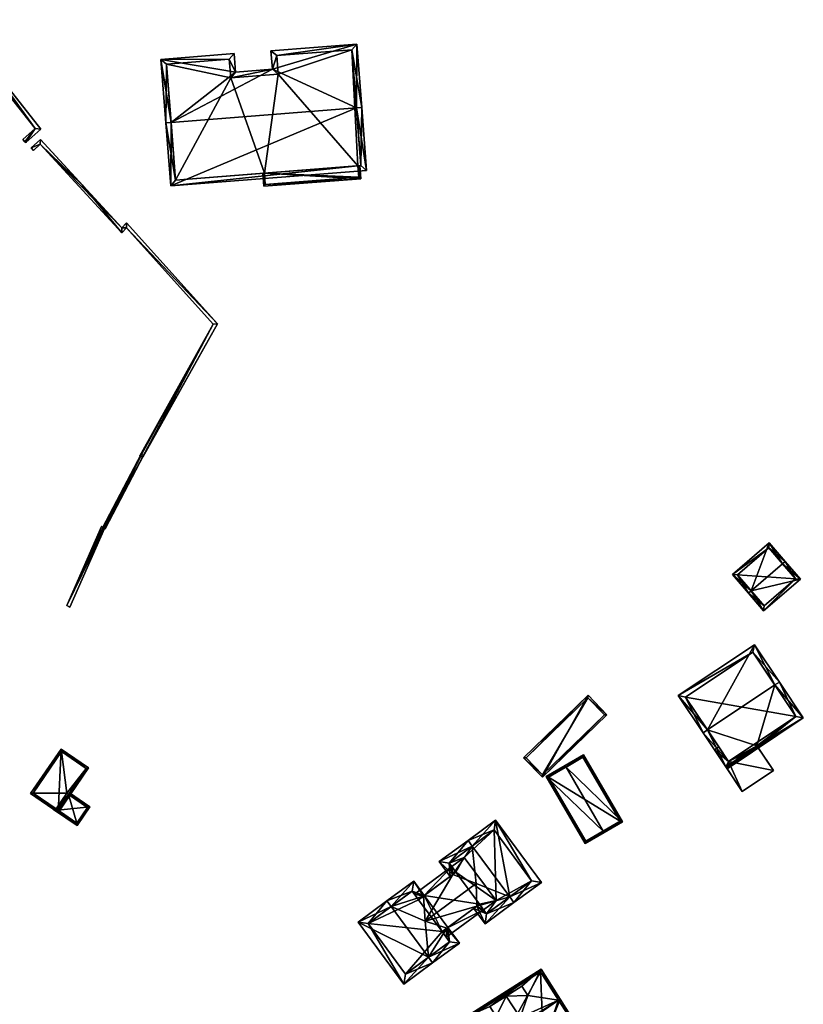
# Model space of a CAD drawing. Header units: inches. Extents: x 2523744 to 2528136, y 1148995 to 1152010.
# Tile 54 of 256: x 2524184 to 2524295, y 1150648 to 1150787. Entities that reach past the tile are written whole.
import ezdxf

# ---------------------------------------------------------------- set-up
doc = ezdxf.new("R2010")
doc.units = ezdxf.units.IN
doc.header["$MEASUREMENT"] = 0
for name, color, linetype in [('Gebaeude Einzelhaus', 10, 'Continuous'), ('Mauer gross', 10, 'Continuous'), ('Offenes Gebaeude', 10, 'Continuous')]:
    doc.layers.add(name, color=color, linetype=linetype)

msp = doc.modelspace()

# ---------------------------------------------------------------- meshes
at = {"layer": 'Gebaeude Einzelhaus'}
mesh = msp.add_polyface(dxfattribs=at)
corners = [(2524205.709, 1150772.883, 463.365), (2524204.961, 1150772.824, 463.365), (2524205.663, 1150763.884, 456.314), (2524232.016, 1150774.944, 463.365), (2524233.464, 1150766.063, 456.314), (2524232.763, 1150775.003, 463.365), (2524232.056, 1150784.009, 456.314), (2524220.1, 1150780.438, 458.364), (2524219.894, 1150783.055, 456.314), (2524214.873, 1150780.028, 458.364), (2524204.255, 1150781.83, 456.314), (2524214.668, 1150782.646, 456.314), (2524213.979, 1150781.84, 456.899), (2524205.061, 1150781.141, 456.899), (2524206.351, 1150764.69, 456.904), (2524232.658, 1150766.751, 456.903), (2524231.368, 1150783.203, 456.899), (2524220.7, 1150782.366, 456.9), (2524214.184, 1150779.221, 458.95), (2524220.906, 1150779.749, 458.949), (2524220.7, 1150782.366, 447.463), (2524231.368, 1150783.203, 447.463), (2524220.906, 1150779.749, 447.463), (2524214.184, 1150779.221, 447.463), (2524213.979, 1150781.84, 447.463), (2524205.061, 1150781.141, 447.463), (2524206.351, 1150764.69, 447.463), (2524218.963, 1150765.678, 452.996), (2524232.236, 1150766.718, 452.996), (2524232.658, 1150766.751, 447.463), (2524218.963, 1150765.678, 447.463), (2524232.236, 1150766.718, 447.463)]
mesh.append_faces([[corners[k] for k in face] for face in [(18, 12, 9), (19, 18, 7), (17, 19, 7), (7, 18, 9), (8, 17, 7), (16, 17, 6), (6, 17, 8), (15, 3, 5), (5, 3, 16), (5, 16, 6), (4, 15, 5), (14, 15, 2), (2, 15, 4), (0, 14, 1), (13, 0, 1), (1, 14, 2), (12, 13, 10), (10, 13, 1), (9, 12, 11), (11, 12, 10), (0, 10, 1), (0, 9, 10), (10, 9, 11), (3, 7, 0), (0, 7, 9), (3, 6, 7), (7, 6, 8), (3, 5, 6), (3, 4, 5), (0, 2, 3), (3, 2, 4), (0, 1, 2)]], dxfattribs={"color": 13})
mesh.append_faces([[corners[k] for k in face] for face in [(23, 25, 24), (23, 26, 25), (23, 30, 26), (31, 21, 29), (23, 22, 30), (30, 22, 31), (31, 22, 21), (21, 22, 20), (16, 29, 21), (16, 15, 29), (16, 3, 15), (29, 28, 31), (27, 26, 30), (27, 14, 26), (29, 15, 28), (28, 15, 27), (27, 15, 14), (0, 13, 14), (14, 13, 26), (26, 13, 25), (13, 12, 25), (25, 12, 24), (12, 23, 24), (12, 18, 23), (18, 19, 23), (23, 19, 22), (19, 17, 22), (22, 17, 20), (17, 16, 20), (20, 16, 21)]], dxfattribs={"color": 41})
mesh = msp.add_polyface(dxfattribs=at)
corners = [(2524232.236, 1150766.718, 452.996), (2524232.629, 1150764.898, 452.996), (2524232.485, 1150766.737, 452.996), (2524218.963, 1150765.678, 452.996), (2524218.858, 1150763.818, 452.996), (2524218.714, 1150765.659, 452.996), (2524219.088, 1150764.086, 452.996), (2524232.36, 1150765.128, 452.996), (2524232.236, 1150766.718, 447.463), (2524232.36, 1150765.128, 447.463), (2524218.963, 1150765.678, 447.463), (2524219.088, 1150764.086, 447.463)]
mesh.append_faces([[corners[k] for k in face] for face in [(1, 7, 2), (2, 7, 0), (1, 6, 7), (6, 5, 3), (1, 4, 6), (6, 4, 5), (4, 3, 5), (4, 1, 3), (3, 1, 0), (0, 1, 2)]], dxfattribs={"color": 13})
mesh.append_faces([[corners[k] for k in face] for face in [(9, 10, 8), (9, 11, 10), (7, 6, 9), (9, 6, 11), (11, 6, 10), (10, 6, 3), (9, 8, 7), (7, 8, 0)]], dxfattribs={"color": 41})
mesh = msp.add_polyface(dxfattribs=at)
corners = [(2524288.016, 1150706.389, 451.717), (2524287.636, 1150706.063, 451.717), (2524289.78, 1150703.563, 450.364), (2524295.003, 1150708.041, 450.364), (2524292.48, 1150710.216, 451.717), (2524292.859, 1150710.541, 451.717), (2524290.585, 1150713.193, 450.349), (2524285.363, 1150708.714, 450.349), (2524294.298, 1150708.095, 450.57), (2524290.531, 1150712.488, 450.545), (2524286.068, 1150708.66, 450.545), (2524289.834, 1150704.268, 450.57), (2524294.298, 1150708.095, 444.729), (2524290.531, 1150712.488, 444.729), (2524286.068, 1150708.66, 444.729), (2524289.834, 1150704.268, 444.729)]
mesh.append_faces([[corners[k] for k in face] for face in [(2, 11, 8), (0, 11, 1), (10, 0, 1), (1, 11, 2), (9, 10, 7), (7, 10, 1), (6, 9, 7), (4, 9, 5), (8, 4, 5), (5, 9, 6), (2, 8, 3), (3, 8, 5), (0, 7, 1), (4, 6, 0), (0, 6, 7), (4, 5, 6), (0, 3, 4), (4, 3, 5), (0, 2, 3), (0, 1, 2)]], dxfattribs={"color": 13})
mesh.append_faces([[corners[k] for k in face] for face in [(12, 15, 14), (12, 14, 13), (8, 15, 12), (11, 15, 8), (14, 15, 0), (0, 15, 11), (10, 14, 0), (13, 14, 9), (9, 14, 10), (12, 13, 4), (4, 13, 9), (8, 12, 4)]], dxfattribs={"color": 41})
mesh = msp.add_polyface(dxfattribs=at)
corners = [(2524291.391, 1150693.03, 455.33), (2524295.408, 1150688.368, 451.127), (2524292.014, 1150693.446, 455.33), (2524288.84, 1150684.382, 451.358), (2524288.971, 1150684.186, 451.195), (2524284.599, 1150681.145, 451.127), (2524281.829, 1150686.64, 455.33), (2524284.413, 1150681.423, 451.357), (2524281.205, 1150686.223, 455.33), (2524284.544, 1150681.227, 451.195), (2524288.473, 1150698.746, 451.127), (2524277.664, 1150691.523, 451.127), (2524284.805, 1150682.185, 451.643), (2524294.368, 1150688.575, 451.643), (2524288.266, 1150697.706, 451.621), (2524278.704, 1150691.316, 451.622), (2524294.368, 1150688.575, 445.156), (2524288.266, 1150697.706, 445.156), (2524278.704, 1150691.316, 445.156), (2524283.429, 1150684.245, 452.022), (2524283.429, 1150684.245, 452.122), (2524284.805, 1150682.185, 445.156), (2524284.805, 1150682.185, 451.367), (2524284.805, 1150682.185, 451.467), (2524288.61, 1150684.727, 451.367), (2524288.61, 1150684.727, 451.467)]
mesh.append_faces([[corners[k] for k in face] for face in [(11, 15, 8), (8, 15, 6), (2, 14, 10), (10, 14, 11), (11, 14, 15), (2, 0, 14), (4, 5, 9), (4, 1, 5), (3, 13, 4), (4, 13, 1), (1, 13, 2), (2, 13, 0), (6, 12, 8), (8, 12, 7), (7, 12, 3), (3, 12, 13), (6, 11, 8), (2, 10, 0), (0, 10, 6), (6, 10, 11), (5, 4, 9), (3, 6, 7), (7, 6, 8), (3, 0, 6), (5, 1, 4), (4, 1, 3), (3, 1, 0), (0, 1, 2)]], dxfattribs={"color": 13})
mesh.append_faces([[corners[k] for k in face] for face in [(16, 21, 18), (16, 18, 17), (21, 24, 22), (25, 12, 23), (24, 13, 25), (25, 13, 12), (21, 16, 24), (24, 16, 13), (12, 20, 23), (19, 21, 22), (19, 18, 21), (19, 15, 18), (12, 6, 20), (20, 6, 19), (19, 6, 15), (15, 14, 18), (18, 14, 17), (14, 16, 17), (0, 13, 14), (14, 13, 16)]], dxfattribs={"color": 41})
mesh = msp.add_polyface(dxfattribs=at)
corners = [(2524258.416, 1150679.929, 452.993), (2524264.869, 1150691.565, 452.55), (2524255.728, 1150682.701, 452.55), (2524267.558, 1150688.793, 452.993), (2524258.421, 1150680.283, 452.964), (2524256.081, 1150682.696, 452.579), (2524267.204, 1150688.798, 452.964), (2524264.864, 1150691.211, 452.579), (2524267.204, 1150688.798, 446.396), (2524264.864, 1150691.211, 446.396), (2524256.081, 1150682.696, 446.396), (2524258.421, 1150680.283, 446.396)]
mesh.append_faces([[corners[k] for k in face] for face in [(7, 5, 1), (6, 7, 3), (3, 7, 1), (0, 4, 6), (0, 6, 3), (5, 4, 2), (1, 5, 2), (2, 4, 0), (3, 1, 0), (0, 1, 2)]], dxfattribs={"color": 13})
mesh.append_faces([[corners[k] for k in face] for face in [(9, 11, 10), (8, 11, 9), (6, 11, 8), (4, 11, 6), (10, 11, 5), (5, 11, 4), (9, 10, 7), (7, 10, 5), (8, 9, 7), (6, 8, 7)]], dxfattribs={"color": 41})
mesh = msp.add_polyface(dxfattribs=at)
corners = [(2524190.106, 1150683.915, 456.639), (2524189.703, 1150674.934, 457.303), (2524194.014, 1150681.246, 457.303), (2524185.795, 1150677.603, 456.639), (2524193.666, 1150681.181, 457.268), (2524189.638, 1150675.281, 457.268), (2524190.171, 1150683.568, 456.674), (2524186.143, 1150677.668, 456.674), (2524193.666, 1150681.181, 451.299), (2524190.171, 1150683.568, 451.299), (2524186.143, 1150677.668, 451.299), (2524189.408, 1150675.438, 456.853), (2524189.638, 1150675.281, 456.845), (2524189.408, 1150675.438, 451.299), (2524191.157, 1150677.505, 456.845), (2524191.157, 1150677.505, 451.299), (2524190.926, 1150677.663, 451.299)]
mesh.append_faces([[corners[k] for k in face] for face in [(7, 5, 1), (6, 7, 3), (3, 7, 1), (4, 6, 0), (0, 6, 3), (2, 5, 4), (1, 5, 2), (2, 4, 0), (3, 1, 0), (0, 1, 2)]], dxfattribs={"color": 13})
mesh.append_faces([[corners[k] for k in face] for face in [(8, 16, 9), (9, 16, 10), (10, 16, 13), (8, 15, 16), (8, 14, 15), (14, 5, 12), (8, 4, 14), (14, 4, 5), (11, 7, 13), (13, 7, 10), (12, 5, 11), (11, 5, 7), (7, 6, 10), (10, 6, 9), (6, 8, 9), (6, 4, 8)]], dxfattribs={"color": 41})
mesh = msp.add_polyface(dxfattribs=at)
corners = [(2524261.746, 1150681.378, 452.544), (2524261.62, 1150681.594, 452.544), (2524258.924, 1150680.023, 451.806), (2524267.033, 1150672.302, 452.544), (2524264.463, 1150670.515, 451.806), (2524267.159, 1150672.086, 452.544), (2524269.778, 1150673.612, 451.806), (2524264.239, 1150683.12, 451.806), (2524264.553, 1150670.857, 451.865), (2524269.436, 1150673.702, 451.867), (2524264.149, 1150682.778, 451.867), (2524259.266, 1150679.933, 451.865), (2524264.149, 1150682.778, 446.598), (2524269.436, 1150673.702, 446.598), (2524259.266, 1150679.933, 446.598), (2524264.553, 1150670.857, 446.598)]
mesh.append_faces([[corners[k] for k in face] for face in [(11, 8, 2), (0, 11, 1), (10, 0, 1), (1, 11, 2), (7, 10, 1), (9, 10, 6), (6, 10, 7), (8, 3, 5), (5, 3, 9), (5, 9, 6), (2, 8, 4), (4, 8, 5), (0, 7, 1), (3, 6, 0), (0, 6, 7), (3, 5, 6), (3, 4, 5), (0, 2, 3), (3, 2, 4), (0, 1, 2)]], dxfattribs={"color": 13})
mesh.append_faces([[corners[k] for k in face] for face in [(13, 15, 14), (13, 14, 12), (3, 15, 13), (8, 15, 3), (3, 13, 9), (14, 15, 11), (11, 15, 8), (12, 14, 0), (0, 14, 11), (10, 12, 0), (13, 12, 9), (9, 12, 10)]], dxfattribs={"color": 41})
mesh = msp.add_polyface(dxfattribs=at)
corners = [(2524189.638, 1150675.281, 456.845), (2524189.06, 1150675.373, 456.86), (2524192.405, 1150673.088, 456.749), (2524189.408, 1150675.438, 456.853), (2524189.201, 1150675.579, 456.86), (2524194.206, 1150675.725, 456.749), (2524191.157, 1150677.505, 456.845), (2524191.298, 1150677.712, 456.846), (2524192.34, 1150673.435, 456.756), (2524193.859, 1150675.66, 456.756), (2524191.157, 1150677.505, 451.299), (2524193.859, 1150675.66, 451.299), (2524189.408, 1150675.438, 451.299), (2524192.34, 1150673.435, 451.299), (2524190.926, 1150677.663, 451.299)]
mesh.append_faces([[corners[k] for k in face] for face in [(5, 9, 7), (7, 9, 6), (5, 8, 9), (0, 1, 3), (3, 1, 4), (5, 2, 8), (8, 2, 0), (0, 2, 1), (0, 5, 6), (6, 5, 7), (0, 2, 5), (4, 1, 3), (3, 1, 0), (0, 1, 2)]], dxfattribs={"color": 13})
mesh.append_faces([[corners[k] for k in face] for face in [(10, 12, 14), (11, 13, 10), (10, 13, 12), (9, 8, 11), (11, 8, 13), (0, 13, 8), (0, 12, 13), (0, 3, 12), (11, 10, 9), (9, 10, 6)]], dxfattribs={"color": 41})
mesh = msp.add_polyface(dxfattribs=at)
corners = [(2524236.919, 1150661.567, 458.017), (2524236.326, 1150662.371, 458.017), (2524232.27, 1150659.381, 454.5), (2524242.221, 1150654.376, 458.017), (2524238.758, 1150650.581, 454.5), (2524242.814, 1150653.571, 458.017), (2524240.134, 1150665.179, 454.549), (2524241.761, 1150659.521, 456.05), (2524241.532, 1150663.051, 454.65), (2524246.622, 1150656.379, 454.549), (2524244.818, 1150658.493, 454.694), (2524244.977, 1150658.61, 454.549), (2524241.643, 1150663.133, 454.549), (2524239.922, 1150663.781, 455.282), (2524240.837, 1150662.539, 455.283), (2524233.668, 1150659.17, 455.198), (2524238.97, 1150651.979, 455.198), (2524245.224, 1150656.59, 455.282), (2524244.173, 1150658.017, 455.281), (2524245.533, 1150667.243, 454.18), (2524240.244, 1150663.344, 454.18), (2524245.703, 1150666.126, 454.65), (2524246.127, 1150666.438, 454.65), (2524240.837, 1150662.539, 454.65), (2524249.012, 1150664.866, 456.05), (2524244.766, 1150657.211, 454.18), (2524244.173, 1150658.017, 454.694), (2524250.053, 1150661.109, 454.18), (2524249.086, 1150661.638, 454.693), (2524249.46, 1150661.914, 454.693), (2524248.656, 1150661.321, 454.303), (2524250.274, 1150659.126, 454.303), (2524253.771, 1150662.946, 458.017), (2524254.364, 1150662.141, 458.017), (2524248.447, 1150670.166, 458.017), (2524243.764, 1150667.956, 454.303), (2524247.854, 1150670.971, 458.017), (2524245.321, 1150665.844, 454.303), (2524258.26, 1150665.014, 454.303), (2524251.75, 1150673.843, 454.303), (2524245.163, 1150667.745, 455.035), (2524246.127, 1150666.438, 455.035), (2524250.485, 1150660.524, 455.033), (2524249.46, 1150661.914, 455.033), (2524256.862, 1150665.226, 455.07), (2524251.539, 1150672.445, 455.07), (2524240.837, 1150662.539, 447.317), (2524241.643, 1150663.133, 447.317), (2524239.922, 1150663.781, 447.317), (2524233.668, 1150659.17, 447.317), (2524238.97, 1150651.979, 447.317), (2524245.224, 1150656.59, 447.317), (2524244.173, 1150658.017, 447.317), (2524244.977, 1150658.61, 447.317), (2524245.533, 1150667.243, 447.317), (2524246.127, 1150666.438, 447.317), (2524249.46, 1150661.914, 447.317), (2524250.053, 1150661.109, 447.317), (2524251.826, 1150662.416, 447.317), (2524247.305, 1150668.549, 447.317), (2524250.485, 1150660.524, 447.317), (2524256.862, 1150665.226, 447.317), (2524251.539, 1150672.445, 447.317), (2524245.163, 1150667.745, 447.317)]
mesh.append_faces([[corners[k] for k in face] for face in [(39, 45, 36), (36, 45, 34), (32, 44, 33), (33, 44, 38), (38, 44, 39), (39, 44, 45), (43, 42, 28), (28, 42, 30), (30, 42, 31), (31, 42, 33), (33, 42, 32), (37, 40, 21), (21, 40, 41), (40, 36, 34), (37, 35, 40), (40, 35, 36), (32, 39, 34), (34, 39, 36), (33, 38, 32), (32, 38, 39), (21, 35, 37), (24, 34, 21), (21, 34, 35), (35, 34, 36), (28, 32, 24), (24, 32, 34), (28, 31, 32), (32, 31, 33), (28, 30, 31), (10, 25, 26), (29, 27, 28), (28, 27, 10), (10, 27, 25), (8, 19, 21), (21, 19, 22), (8, 20, 19), (8, 23, 20), (7, 28, 24), (28, 27, 29), (7, 10, 28), (28, 10, 27), (27, 10, 25), (25, 10, 26), (21, 7, 24), (21, 8, 7), (8, 20, 23), (22, 19, 21), (21, 19, 8), (8, 19, 20), (5, 17, 9), (9, 17, 11), (11, 17, 10), (10, 17, 18), (5, 3, 17), (5, 16, 3), (15, 1, 0), (15, 2, 1), (5, 4, 16), (16, 4, 15), (15, 4, 2), (6, 13, 1), (1, 13, 0), (13, 8, 14), (6, 12, 13), (13, 12, 8), (6, 8, 12), (10, 9, 11), (7, 3, 10), (10, 3, 9), (9, 3, 5), (6, 0, 8), (8, 0, 7), (7, 0, 3), (6, 1, 0), (3, 4, 5), (0, 2, 3), (3, 2, 4), (0, 1, 2)]], dxfattribs={"color": 13})
mesh.append_faces([[corners[k] for k in face] for face in [(62, 59, 63), (63, 59, 54), (61, 58, 62), (62, 58, 59), (61, 60, 58), (58, 60, 57), (41, 22, 21), (40, 19, 41), (41, 19, 22), (40, 63, 19), (19, 63, 54), (40, 62, 63), (34, 45, 40), (40, 45, 62), (45, 44, 62), (62, 44, 61), (32, 42, 44), (44, 42, 61), (61, 42, 60), (43, 27, 42), (42, 27, 60), (60, 27, 57), (43, 29, 27), (28, 29, 43), (58, 55, 59), (59, 55, 54), (57, 56, 58), (58, 56, 55), (55, 56, 47), (47, 56, 53), (29, 56, 27), (27, 56, 57), (53, 28, 11), (11, 28, 10), (53, 56, 28), (28, 56, 29), (21, 12, 8), (21, 47, 12), (21, 55, 47), (21, 22, 55), (19, 55, 22), (19, 54, 55), (49, 52, 50), (50, 52, 51), (52, 47, 53), (48, 46, 49), (49, 46, 52), (52, 46, 47), (26, 10, 18), (26, 11, 10), (26, 52, 11), (11, 52, 53), (17, 26, 18), (17, 51, 26), (26, 51, 52), (3, 16, 17), (17, 16, 51), (51, 16, 50), (16, 15, 50), (50, 15, 49), (15, 48, 49), (0, 13, 15), (15, 13, 48), (23, 13, 14), (23, 48, 13), (23, 46, 48), (8, 23, 14), (8, 12, 23), (23, 12, 46), (46, 12, 47)]], dxfattribs={"color": 41})
mesh = msp.add_polyface(dxfattribs=at)
corners = [(2524258.114, 1150640.852, 459.366), (2524258.228, 1150640.658, 459.366), (2524260.839, 1150642.186, 457.546), (2524260.667, 1150642.48, 457.546), (2524259.387, 1150644.669, 457.546), (2524255.807, 1150644.936, 459.323), (2524255.746, 1150644.9, 459.366), (2524254.313, 1150641.605, 457.661), (2524255.665, 1150639.294, 457.661), (2524255.69, 1150644.867, 459.328), (2524255.724, 1150639.193, 457.661), (2524258.556, 1150641.133, 459.051), (2524260.496, 1150642.275, 457.697), (2524260.455, 1150642.345, 457.697), (2524260.909, 1150648.434, 459.499), (2524260.698, 1150648.3, 459.499), (2524263.67, 1150644.095, 455.24), (2524250.263, 1150641.659, 459.499), (2524252.814, 1150637.185, 455.24), (2524250.051, 1150641.524, 459.499), (2524260.496, 1150642.275, 455.38), (2524258.556, 1150641.133, 455.445), (2524255.665, 1150639.294, 455.446), (2524260.667, 1150642.48, 455.447), (2524260.455, 1150642.345, 455.447), (2524247.35, 1150645.769, 455.24), (2524251.859, 1150645.983, 457.136), (2524250.955, 1150647.393, 455.719), (2524258.208, 1150652.679, 455.24), (2524255.228, 1150645.809, 458.792), (2524256.335, 1150648.947, 457.054), (2524255.475, 1150650.289, 455.705), (2524253.264, 1150648.873, 458.792), (2524250.955, 1150647.393, 457.136), (2524255.475, 1150650.289, 457.054), (2524263.325, 1150644.172, 455.447), (2524252.891, 1150637.53, 455.447), (2524258.131, 1150652.334, 455.451), (2524247.695, 1150645.692, 455.452), (2524255.665, 1150639.294, 447.54), (2524258.556, 1150641.133, 447.54), (2524260.496, 1150642.275, 447.54), (2524260.455, 1150642.345, 447.54), (2524260.667, 1150642.48, 447.54), (2524258.358, 1150646.428, 447.54), (2524253.242, 1150643.435, 447.54), (2524263.325, 1150644.172, 447.54), (2524258.131, 1150652.334, 447.54), (2524247.695, 1150645.692, 447.54), (2524252.891, 1150637.53, 447.54)]
mesh.append_faces([[corners[k] for k in face] for face in [(15, 37, 14), (25, 38, 19), (19, 38, 17), (14, 37, 28), (28, 37, 25), (25, 37, 38), (14, 35, 15), (23, 20, 24), (36, 19, 17), (20, 18, 21), (21, 18, 22), (22, 18, 36), (36, 18, 19), (14, 16, 35), (35, 16, 23), (23, 16, 20), (20, 16, 18), (34, 32, 30), (30, 32, 29), (32, 26, 29), (32, 33, 26), (30, 28, 31), (31, 28, 27), (29, 15, 30), (30, 15, 28), (28, 15, 14), (26, 17, 29), (29, 17, 15), (25, 26, 27), (25, 27, 28), (26, 25, 17), (17, 25, 19), (23, 24, 20), (23, 16, 4), (16, 23, 20), (7, 18, 22), (22, 18, 21), (21, 18, 20), (20, 18, 16), (9, 17, 7), (7, 17, 18), (18, 17, 19), (4, 15, 5), (5, 15, 9), (9, 15, 17), (14, 4, 16), (4, 14, 15), (12, 13, 3), (11, 12, 2), (2, 12, 3), (0, 11, 1), (1, 11, 2), (8, 0, 1), (8, 1, 10), (9, 0, 6), (0, 8, 1), (1, 8, 10), (9, 7, 0), (0, 7, 8), (0, 5, 6), (0, 4, 5), (0, 3, 4), (0, 2, 3), (0, 1, 2)]], dxfattribs={"color": 13})
mesh.append_faces([[corners[k] for k in face] for face in [(47, 45, 48), (48, 45, 49), (49, 45, 39), (43, 44, 46), (46, 44, 47), (47, 44, 45), (36, 49, 22), (22, 49, 39), (36, 48, 49), (17, 38, 36), (36, 38, 48), (38, 37, 48), (48, 37, 47), (15, 35, 37), (37, 35, 47), (47, 35, 46), (23, 46, 35), (23, 43, 46), (27, 26, 33), (31, 32, 34), (31, 27, 32), (32, 27, 33), (31, 34, 30), (45, 40, 39), (40, 42, 41), (45, 44, 40), (40, 44, 42), (42, 44, 43), (24, 3, 13), (24, 23, 3), (24, 43, 23), (24, 42, 43), (20, 24, 12), (12, 24, 13), (20, 42, 24), (20, 41, 42), (21, 12, 11), (21, 20, 12), (21, 40, 20), (20, 40, 41), (8, 11, 0), (22, 21, 8), (8, 21, 11), (22, 39, 21), (21, 39, 40), (7, 22, 8), (6, 5, 9), (4, 3, 23)]], dxfattribs={"color": 41})
at = {"layer": 'Mauer gross'}
mesh = msp.add_polyface(dxfattribs=at)
corners = [(2524186.438, 1150772.001, 456.818), (2524185.105, 1150770.024, 456.818), (2524187.258, 1150771.927, 456.818), (2524184.995, 1150770.148, 456.818), (2524184.709, 1150770.472, 456.818), (2524177.52, 1150784.285, 457.188), (2524177.461, 1150784.359, 457.19), (2524176.991, 1150783.989, 457.19), (2524175.011, 1150787.467, 457.19), (2524174.542, 1150787.097, 457.19), (2524177.461, 1150784.359, 452.074), (2524177.52, 1150784.285, 452.074), (2524175.011, 1150787.467, 452.074), (2524174.542, 1150787.097, 452.074), (2524186.438, 1150772.001, 452.074), (2524184.709, 1150770.472, 452.074), (2524184.995, 1150770.148, 452.074), (2524185.105, 1150770.024, 452.074), (2524187.258, 1150771.927, 452.074)]
mesh.append_faces([[corners[k] for k in face] for face in [(6, 8, 7), (7, 8, 9), (6, 7, 0), (5, 6, 0), (2, 5, 0), (3, 0, 4), (3, 1, 0), (0, 1, 2)]], dxfattribs={"color": 13})
mesh.append_faces([[corners[k] for k in face] for face in [(11, 13, 10), (10, 13, 12), (15, 14, 16), (16, 14, 17), (17, 14, 18), (18, 14, 11), (11, 14, 13), (5, 2, 11), (11, 2, 18), (2, 1, 18), (18, 1, 17), (1, 3, 17), (17, 3, 16), (3, 4, 16), (16, 4, 15), (4, 0, 15), (15, 0, 14), (7, 14, 0), (7, 13, 14), (7, 9, 13), (9, 8, 13), (13, 8, 12), (8, 6, 12), (12, 6, 10), (6, 5, 10), (10, 5, 11)]], dxfattribs={"color": 41})
mesh = msp.add_polyface(dxfattribs=at)
corners = [(2524201.799, 1150725.601, 454.675), (2524212.289, 1150744.318, 454.621), (2524211.701, 1150744.251, 454.621), (2524201.712, 1150725.351, 454.676), (2524201.475, 1150725.77, 454.675), (2524201.297, 1150725.558, 454.676), (2524201.545, 1150725.734, 454.675), (2524201.35, 1150725.531, 454.676), (2524201.677, 1150725.368, 454.676), (2524199.379, 1150758.628, 455.614), (2524199.373, 1150757.916, 455.614), (2524198.725, 1150757.926, 455.614), (2524193.096, 1150764.045, 455.941), (2524198.723, 1150757.218, 455.614), (2524187.177, 1150770.479, 456.284), (2524187.149, 1150769.799, 456.284), (2524185.869, 1150769.276, 456.284), (2524186.195, 1150768.922, 456.284), (2524185.869, 1150769.276, 449.949), (2524187.177, 1150770.479, 449.949), (2524186.195, 1150768.922, 449.949), (2524187.149, 1150769.799, 449.949), (2524198.723, 1150757.218, 449.949), (2524199.373, 1150757.916, 449.949), (2524211.701, 1150744.251, 449.949), (2524201.297, 1150725.558, 449.949), (2524201.35, 1150725.531, 449.949), (2524201.677, 1150725.368, 449.949), (2524201.712, 1150725.351, 449.949), (2524212.289, 1150744.318, 449.949), (2524199.379, 1150758.628, 449.949), (2524198.725, 1150757.926, 449.949)]
mesh.append_faces([[corners[k] for k in face] for face in [(14, 16, 15), (15, 16, 17), (12, 15, 13), (12, 14, 15), (11, 10, 9), (11, 13, 10), (11, 12, 13), (1, 10, 2), (1, 9, 10), (3, 0, 8), (4, 5, 7), (0, 2, 6), (6, 2, 4), (4, 2, 5), (3, 1, 0), (0, 1, 2)]], dxfattribs={"color": 13})
mesh.append_faces([[corners[k] for k in face] for face in [(31, 21, 19), (19, 21, 18), (18, 21, 20), (31, 22, 21), (29, 23, 30), (30, 23, 31), (31, 23, 22), (25, 24, 26), (26, 24, 27), (27, 24, 28), (28, 24, 29), (29, 24, 23), (12, 19, 14), (12, 31, 19), (12, 11, 31), (11, 9, 31), (31, 9, 30), (9, 1, 30), (30, 1, 29), (1, 28, 29), (1, 3, 28), (28, 3, 27), (27, 3, 8), (25, 26, 5), (5, 26, 7), (5, 2, 25), (25, 2, 24), (2, 23, 24), (2, 10, 23), (10, 13, 23), (23, 13, 22), (13, 21, 22), (13, 15, 21), (15, 17, 21), (21, 17, 20), (17, 16, 20), (20, 16, 18), (16, 14, 18), (18, 14, 19)]], dxfattribs={"color": 41})
mesh = msp.add_polyface(dxfattribs=at)
corners = [(2524201.545, 1150725.734, 455.516), (2524196.038, 1150715.381, 455.863), (2524196.094, 1150715.351, 455.863), (2524201.475, 1150725.77, 455.516), (2524196.362, 1150715.211, 455.863), (2524201.799, 1150725.601, 455.516), (2524196.277, 1150715.255, 455.749), (2524196.362, 1150715.211, 449.949), (2524196.094, 1150715.351, 455.748), (2524196.277, 1150715.255, 449.949), (2524201.677, 1150725.368, 454.676), (2524201.677, 1150725.368, 449.949), (2524201.799, 1150725.601, 454.675), (2524201.545, 1150725.734, 454.675), (2524201.475, 1150725.77, 454.675), (2524201.35, 1150725.531, 454.676), (2524196.06, 1150715.422, 455.747), (2524196.06, 1150715.422, 449.949), (2524201.35, 1150725.531, 449.949), (2524196.038, 1150715.381, 455.748), (2524196.303, 1150715.315, 449.949)]
mesh.append_faces([[corners[k] for k in face] for face in [(0, 4, 5), (0, 2, 4), (3, 1, 0), (0, 1, 2)]], dxfattribs={"color": 13})
mesh.append_faces([[corners[k] for k in face] for face in [(7, 20, 11), (11, 20, 18), (18, 20, 17), (7, 9, 20), (2, 1, 8), (8, 1, 19), (1, 16, 19), (16, 15, 17), (17, 15, 18), (1, 3, 16), (16, 3, 15), (15, 3, 14), (13, 14, 0), (0, 14, 3), (0, 5, 13), (13, 5, 12), (5, 10, 12), (10, 7, 11), (5, 4, 10), (10, 4, 7), (7, 6, 9), (6, 2, 8), (7, 4, 6), (6, 4, 2)]], dxfattribs={"color": 41})
mesh = msp.add_polyface(dxfattribs=at)
corners = [(2524196.277, 1150715.255, 455.749), (2524190.915, 1150704.293, 456.062), (2524191.367, 1150704.095, 456.062), (2524196.094, 1150715.351, 455.748), (2524196.038, 1150715.381, 455.748), (2524195.851, 1150715.514, 455.747), (2524196.06, 1150715.422, 455.747), (2524191.367, 1150704.095, 449.949), (2524196.277, 1150715.255, 449.949), (2524195.851, 1150715.514, 449.949), (2524196.06, 1150715.422, 449.949), (2524190.915, 1150704.293, 449.949), (2524196.303, 1150715.315, 449.949)]
mesh.append_faces([[corners[k] for k in face] for face in [(5, 4, 6), (5, 1, 4), (4, 1, 3), (3, 1, 0), (0, 1, 2)]], dxfattribs={"color": 13})
mesh.append_faces([[corners[k] for k in face] for face in [(8, 10, 12), (8, 9, 10), (7, 11, 8), (8, 11, 9), (2, 1, 7), (7, 1, 11), (1, 5, 11), (11, 5, 9), (9, 6, 10), (9, 5, 6), (0, 7, 8), (0, 2, 7)]], dxfattribs={"color": 41})
at = {"layer": 'Offenes Gebaeude'}
mesh = msp.add_polyface(dxfattribs=at)
corners = [(2524284.805, 1150682.185, 451.467), (2524286.756, 1150677.915, 450.242), (2524291.185, 1150680.874, 450.242), (2524284.413, 1150681.423, 451.357), (2524288.84, 1150684.382, 451.358), (2524288.61, 1150684.727, 451.467), (2524282.805, 1150683.828, 452.122), (2524283.429, 1150684.245, 452.122), (2524282.805, 1150683.828, 452.022), (2524284.544, 1150681.227, 451.195), (2524286.756, 1150677.915, 450.143), (2524291.185, 1150680.874, 450.142), (2524288.971, 1150684.186, 451.195), (2524288.61, 1150684.727, 451.367), (2524283.429, 1150684.245, 452.022), (2524284.805, 1150682.185, 451.367)]
mesh.append_faces([[corners[k] for k in face] for face in [(3, 0, 6), (6, 0, 7), (0, 4, 5), (0, 2, 4), (3, 1, 0), (0, 1, 2)]], dxfattribs={"color": 13})
mesh.append_faces([[corners[k] for k in face] for face in [(12, 15, 13), (15, 8, 14), (15, 9, 8), (15, 10, 9), (12, 11, 15), (15, 11, 10), (8, 7, 14), (8, 6, 7), (4, 13, 5), (4, 12, 13), (4, 2, 12), (12, 2, 11), (2, 1, 11), (11, 1, 10), (3, 9, 1), (1, 9, 10), (3, 8, 9), (3, 6, 8)]], dxfattribs={"color": 41})

doc.saveas('drawing.dxf')
